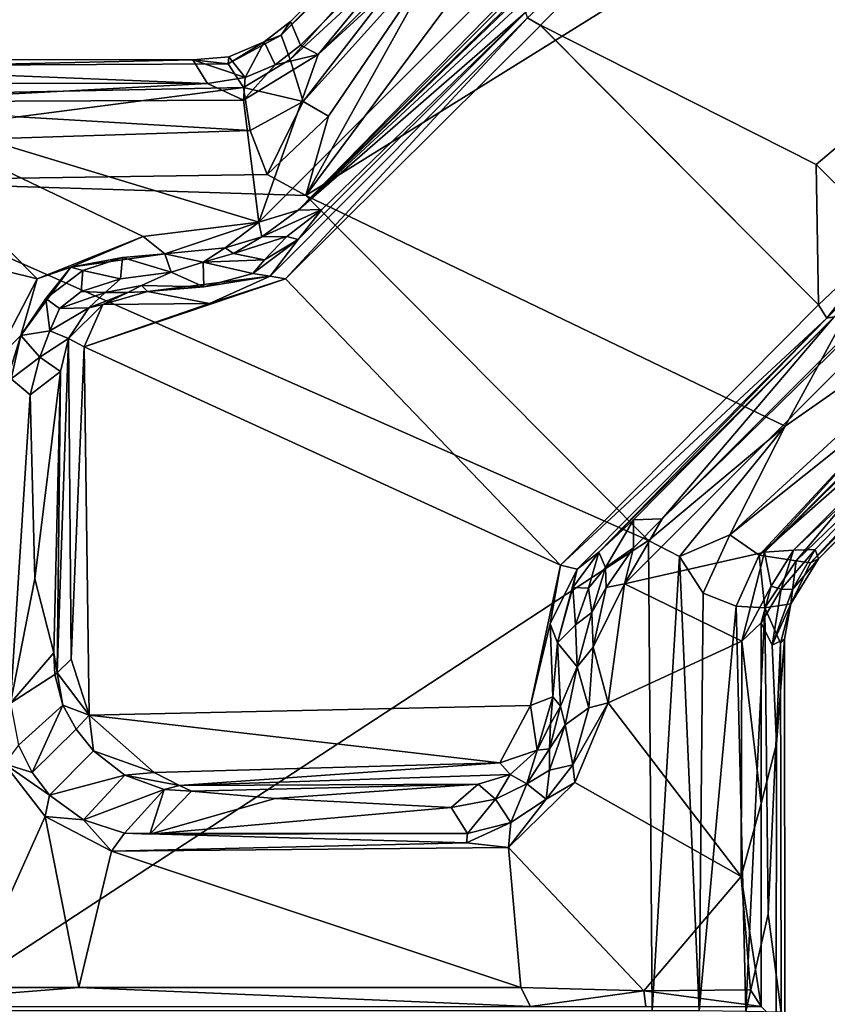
# Model space of a CAD drawing. Header units: millimetres. Extents: x -474 to 3044, y -109 to 1309.
# Tile 104 of 118: x 2775 to 2818, y 1031 to 1083. Entities that reach past the tile are written whole.
import ezdxf

# ---------------------------------------------------------------- set-up
doc = ezdxf.new("R2010")
doc.units = ezdxf.units.MM
doc.layers.add('Layer 01', color=7, linetype='Continuous', true_color=0x000000)

msp = doc.modelspace()

# ---------------------------------------------------------------- linework, layer by layer
at = {"layer": 'Layer 01'}
for points in [[(2790.959, 1080.719, 1025), (2858.231, 1142.285, 1025), (2862.065, 1151.826, 1025)], [(2790.959, 1080.719, 1025), (2862.065, 1151.826, 1025), (2797.569, 1088.744, 1024.016)], [(2790.959, 1080.719, 1025), (2787.848, 1071.932, 1025), (2858.231, 1142.285, 1025)], [(2858.231, 1142.285, 1025), (2787.848, 1071.932, 1025), (2789.918, 1072.558, 1024.018)], [(2858.231, 1142.285, 1025), (2789.918, 1072.558, 1024.018), (2858.456, 1141.097, 1024.018)], [(2789.918, 1072.558, 1024.018), (2827.617, 1109.193, 981.818), (2858.456, 1141.097, 1024.018)], [(2877.636, 1123.598, 1025), (2814.389, 1054.614, 1025), (2887.65, 1127.902, 1025)], [(2887.65, 1127.902, 1025), (2814.389, 1054.614, 1025), (2887.51, 1126.334, 1024.019)], [(2814.389, 1054.614, 1025), (2815.902, 1054.729, 1024.021), (2887.51, 1126.334, 1024.019)], [(2827.642, 1065.712, 993.43), (2887.51, 1126.334, 1024.019), (2815.902, 1054.729, 1024.021)], [(2877.636, 1123.598, 1025), (2807.044, 1052.966, 1025), (2814.389, 1054.614, 1025)], [(2809.014, 1056.373, 1024.017), (2807.044, 1052.966, 1025), (2877.636, 1123.598, 1025)], [(2809.014, 1056.373, 1024.017), (2877.636, 1123.598, 1025), (2875.984, 1123.342, 1024.018)], [(2809.014, 1056.373, 1024.017), (2875.984, 1123.342, 1024.018), (2873.371, 1121.766, 982.938), (2818.043, 1066.965, 962.058)], [(2789.918, 1072.558, 1024.018), (2825.331, 1106.666, 972.259), (2827.617, 1109.193, 981.818)], [(2789.918, 1072.558, 1024.018), (2807.723, 1089.033, 971.267), (2825.331, 1106.666, 972.259)], [(2789.02, 1081.736, 951.093), (2802.002, 1095.006, 949.956), (2802.511, 1095.074, 948.112)], [(2802.511, 1095.074, 948.112), (2789.483, 1080.455, 948.616), (2789.02, 1081.736, 951.093)], [(2789.02, 1081.736, 951.093), (2789.517, 1082.447, 952.906), (2802.002, 1095.006, 949.956)], [(2789.483, 1080.455, 948.616), (2802.511, 1095.074, 948.112), (2797.76, 1088.074, 947.064)], [(2802.002, 1095.006, 949.956), (2789.517, 1082.447, 952.906), (2790.03, 1081.207, 1024.017), (2797.569, 1088.744, 1024.016)], [(2819.945, 1091.742, 946), (2790.32, 1073.326, 946.001), (2806.021, 1094.429, 945.991)], [(2806.021, 1094.429, 945.991), (2790.32, 1073.326, 946.001), (2797.727, 1086.648, 946.499)], [(2801.948, 1082.639, 961.23), (2802.635, 1082.25, 961), (2814.863, 1094.523, 964.683)], [(2829.079, 1085.07, 965.401), (2814.863, 1094.523, 964.683), (2802.635, 1082.25, 961), (2817.097, 1074.955, 962.079)], [(2790.32, 1073.326, 946.001), (2819.945, 1091.742, 946), (2828.566, 1085.241, 945.999), (2815.475, 1061.23, 945.998)], [(2789.918, 1072.558, 1024.018), (2801.863, 1082.941, 961.965), (2807.723, 1089.033, 971.267)], [(2790.959, 1080.719, 1025), (2797.569, 1088.744, 1024.016), (2790.03, 1081.207, 1024.017)], [(2790.18, 1078.245, 946.963), (2789.483, 1080.455, 948.616), (2797.76, 1088.074, 947.064)], [(2790.18, 1078.245, 946.963), (2797.76, 1088.074, 947.064), (2797.727, 1086.648, 946.499)], [(2797.727, 1086.648, 946.499), (2791.506, 1077.487, 946.269), (2790.18, 1078.245, 946.963)], [(2797.727, 1086.648, 946.499), (2790.32, 1073.326, 946.001), (2791.506, 1077.487, 946.269)], [(2815.475, 1061.23, 945.998), (2828.566, 1085.241, 945.999), (2829.356, 1070.931, 946.009)], [(2820.964, 1071.117, 962.081), (2829.079, 1085.07, 965.401), (2817.097, 1074.955, 962.079)], [(2801.863, 1082.941, 961.965), (2789.906, 1071.011, 961.962), (2788.433, 1069.089, 961.225), (2801.948, 1082.639, 961.23)], [(2801.863, 1082.941, 961.965), (2791.159, 1072.588, 976.003), (2789.906, 1071.011, 961.962)], [(2789.918, 1072.558, 1024.018), (2791.159, 1072.588, 976.003), (2801.863, 1082.941, 961.965)], [(2789.517, 1082.447, 952.906), (2788.123, 1081.373, 953.138), (2788.706, 1080.168, 1024.015), (2790.03, 1081.207, 1024.017)], [(2789.02, 1081.736, 951.093), (2788.123, 1081.373, 953.138), (2789.517, 1082.447, 952.906)], [(2788.433, 1069.089, 961.225), (2789.243, 1068.946, 960.999), (2801.948, 1082.639, 961.23)], [(2802.621, 1082.233, 961.001), (2801.948, 1082.639, 961.23), (2789.243, 1068.946, 960.999)], [(2801.948, 1082.639, 961.23), (2802.621, 1082.233, 961.001), (2802.635, 1082.25, 961)], [(2817.214, 1067.596, 960.998), (2802.621, 1082.233, 961.001), (2789.243, 1068.946, 960.999), (2803.67, 1053.944, 960.998)], [(2802.635, 1082.25, 961), (2802.621, 1082.233, 961.001), (2817.214, 1067.596, 960.998)], [(2817.097, 1074.955, 962.079), (2802.635, 1082.25, 961), (2817.214, 1067.596, 960.998)], [(2789.483, 1080.455, 948.616), (2787.047, 1078.986, 948.656), (2786.245, 1080.227, 951.053), (2789.02, 1081.736, 951.093)], [(2786.245, 1080.227, 951.053), (2788.123, 1081.373, 953.138), (2789.02, 1081.736, 951.093)], [(2788.123, 1081.373, 953.138), (2786.245, 1080.227, 951.053), (2786.277, 1080.593, 953.323)], [(2787.133, 1079.508, 1023.971), (2788.123, 1081.373, 953.138), (2786.277, 1080.593, 953.323)], [(2788.123, 1081.373, 953.138), (2787.133, 1079.508, 1023.971), (2788.706, 1080.168, 1024.015)], [(2790.959, 1080.719, 1025), (2790.03, 1081.207, 1024.017), (2788.706, 1080.168, 1024.015)], [(2765.446, 1080.449, 953.033), (2765, 1080, 978.586), (2784.377, 1080.436, 953.418)], [(2785.157, 1079.205, 1024.01), (2784.377, 1080.436, 953.418), (2765, 1080, 978.586)], [(2786.245, 1080.227, 951.053), (2765.496, 1080.117, 950.798), (2765.446, 1080.449, 953.033), (2784.377, 1080.436, 953.418)], [(2765.496, 1080.117, 950.798), (2786.245, 1080.227, 951.053), (2787.047, 1078.986, 948.656), (2765.553, 1078.554, 948.209)], [(2786.277, 1080.593, 953.323), (2784.377, 1080.436, 953.418), (2787.133, 1079.508, 1023.971)], [(2786.277, 1080.593, 953.323), (2786.245, 1080.227, 951.053), (2784.377, 1080.436, 953.418)], [(2787.133, 1079.508, 1023.971), (2784.377, 1080.436, 953.418), (2785.157, 1079.205, 1024.01)], [(2787.047, 1078.314, 1024.999), (2787.848, 1071.932, 1025), (2790.959, 1080.719, 1025)], [(2790.959, 1080.719, 1025), (2788.706, 1080.168, 1024.015), (2787.047, 1078.314, 1024.999)], [(2790.18, 1078.245, 946.963), (2787.047, 1078.986, 948.656), (2789.483, 1080.455, 948.616)], [(2785.157, 1079.205, 1024.01), (2765, 1080, 978.586), (2765.795, 1079.208, 1024.054)], [(2787.047, 1078.314, 1024.999), (2788.706, 1080.168, 1024.015), (2787.133, 1079.508, 1023.971)], [(2767.005, 1078.238, 1024.999), (2785.157, 1079.205, 1024.01), (2765.795, 1079.208, 1024.054)], [(2787.047, 1078.314, 1024.999), (2785.157, 1079.205, 1024.01), (2767.005, 1078.238, 1024.999)], [(2785.157, 1079.205, 1024.01), (2787.047, 1078.314, 1024.999), (2787.133, 1079.508, 1023.971)], [(2765.553, 1078.554, 948.209), (2787.047, 1078.986, 948.656), (2775.224, 1077.441, 947.25)], [(2787.4, 1076.73, 946.787), (2775.224, 1077.441, 947.25), (2787.047, 1078.986, 948.656)], [(2790.18, 1078.245, 946.963), (2787.4, 1076.73, 946.787), (2787.047, 1078.986, 948.656)], [(2776.209, 1068.961, 1024.999), (2767.005, 1078.238, 1024.999), (2766.785, 1071.272, 1024.998)], [(2787.047, 1078.314, 1024.999), (2767.005, 1078.238, 1024.999), (2787.848, 1071.932, 1025)], [(2767.005, 1078.238, 1024.999), (2776.209, 1068.961, 1024.999), (2781.78, 1071.18, 1025)], [(2781.78, 1071.18, 1025), (2787.848, 1071.932, 1025), (2767.005, 1078.238, 1024.999)], [(2788.28, 1074.421, 946.037), (2787.4, 1076.73, 946.787), (2790.18, 1078.245, 946.963)], [(2791.506, 1077.487, 946.269), (2788.28, 1074.421, 946.037), (2790.18, 1078.245, 946.963)], [(2787.4, 1076.73, 946.787), (2765.562, 1076.035, 946.504), (2775.224, 1077.441, 947.25)], [(2790.32, 1073.326, 946.001), (2788.28, 1074.421, 946.037), (2791.506, 1077.487, 946.269)], [(2765.562, 1076.035, 946.504), (2787.4, 1076.73, 946.787), (2788.28, 1074.421, 946.037), (2765.569, 1074.093, 946.001)], [(2820.964, 1071.117, 962.081), (2817.097, 1074.955, 962.079), (2817.214, 1067.596, 960.998)], [(2820.964, 1071.117, 962.081), (2817.66, 1066.894, 961.263), (2825.679, 1074.846, 963.728)], [(2818.043, 1066.965, 962.058), (2825.679, 1074.846, 963.728), (2817.66, 1066.894, 961.263)], [(2765.569, 1074.093, 946.001), (2788.28, 1074.421, 946.037), (2790.32, 1073.326, 946.001)], [(2808.302, 1055.23, 946), (2770.568, 1030.571, 946), (2765.571, 1035.571, 946), (2765.569, 1074.093, 946.001)], [(2765.569, 1074.093, 946.001), (2790.32, 1073.326, 946.001), (2808.302, 1055.23, 946)], [(2827.642, 1065.712, 993.43), (2817.035, 1054.761, 979.506), (2817.214, 1054.272, 952.488), (2836.361, 1073.535, 957.117)], [(2836.361, 1073.535, 957.117), (2817.214, 1054.272, 952.488), (2835.286, 1072.268, 948.505)], [(2808.302, 1055.23, 946), (2790.32, 1073.326, 946.001), (2815.475, 1061.23, 945.998)], [(2788, 1071.154, 1023.906), (2789.918, 1072.558, 1024.018), (2787.848, 1071.932, 1025)], [(2788, 1071.154, 1023.906), (2791.159, 1072.588, 976.003), (2789.918, 1072.558, 1024.018)], [(2788, 1071.154, 1023.906), (2789.312, 1071.178, 982.333), (2791.159, 1072.588, 976.003)], [(2789.312, 1071.178, 982.333), (2789.906, 1071.011, 961.962), (2791.159, 1072.588, 976.003)], [(2835.286, 1072.268, 948.505), (2817.214, 1054.272, 952.488), (2831.384, 1068.796, 947.975)], [(2787.848, 1071.932, 1025), (2781.78, 1071.18, 1025), (2782.92, 1070.264, 1023.98)], [(2786.082, 1070.587, 1024.052), (2787.848, 1071.932, 1025), (2782.92, 1070.264, 1023.98)], [(2788, 1071.154, 1023.906), (2787.848, 1071.932, 1025), (2786.082, 1070.587, 1024.052)], [(2766.785, 1071.272, 1024.998), (2773.945, 1064.605, 1025.001), (2776.209, 1068.961, 1024.999)], [(2781.78, 1071.18, 1025), (2776.209, 1068.961, 1024.999), (2777.982, 1069.556, 1024.756)], [(2777.982, 1069.556, 1024.756), (2782.92, 1070.264, 1023.98), (2781.78, 1071.18, 1025)], [(2786.516, 1070.289, 1003.667), (2788, 1071.154, 1023.906), (2786.082, 1070.587, 1024.052)], [(2789.312, 1071.178, 982.333), (2788, 1071.154, 1023.906), (2786.516, 1070.289, 1003.667)], [(2789.312, 1071.178, 982.333), (2786.516, 1070.289, 1003.667), (2788.144, 1069.958, 972.167)], [(2788.144, 1069.958, 972.167), (2787.536, 1069.241, 961.878), (2789.906, 1071.011, 961.962)], [(2787.536, 1069.241, 961.878), (2788.433, 1069.089, 961.225), (2789.906, 1071.011, 961.962)], [(2789.312, 1071.178, 982.333), (2788.144, 1069.958, 972.167), (2789.906, 1071.011, 961.962)], [(2812.559, 1055.533, 946.569), (2829.356, 1070.931, 946.009), (2822.353, 1063.346, 946.479)], [(2829.356, 1070.931, 946.009), (2812.559, 1055.533, 946.569), (2815.475, 1061.23, 945.998)], [(2820.964, 1071.117, 962.081), (2817.214, 1067.596, 960.998), (2817.66, 1066.894, 961.263)], [(2784.926, 1069.823, 998.571), (2786.082, 1070.587, 1024.052), (2782.92, 1070.264, 1023.98)], [(2786.516, 1070.289, 1003.667), (2786.082, 1070.587, 1024.052), (2784.926, 1069.823, 998.571)], [(2777.982, 1069.556, 1024.756), (2780.687, 1070.065, 1023.98), (2782.92, 1070.264, 1023.98)], [(2780.687, 1070.065, 1023.98), (2777.982, 1069.556, 1024.756), (2778.618, 1069.392, 1024.09)], [(2780.588, 1068.945, 995.078), (2780.687, 1070.065, 1023.98), (2778.618, 1069.392, 1024.09)], [(2783.239, 1069.306, 991.349), (2780.687, 1070.065, 1023.98), (2780.588, 1068.945, 995.078)], [(2783.239, 1069.306, 991.349), (2782.92, 1070.264, 1023.98), (2780.687, 1070.065, 1023.98)], [(2784.926, 1069.823, 998.571), (2782.92, 1070.264, 1023.98), (2783.239, 1069.306, 991.349)], [(2784.926, 1069.823, 998.571), (2788.144, 1069.958, 972.167), (2786.516, 1070.289, 1003.667)], [(2784.926, 1069.823, 998.571), (2787.536, 1069.241, 961.878), (2788.144, 1069.958, 972.167)], [(2775.362, 1065.983, 1024.655), (2777.982, 1069.556, 1024.756), (2776.209, 1068.961, 1024.999)], [(2777.982, 1069.556, 1024.756), (2775.362, 1065.983, 1024.655), (2776.661, 1067.928, 1024.084)], [(2778.618, 1069.392, 1024.09), (2777.982, 1069.556, 1024.756), (2776.661, 1067.928, 1024.084)], [(2778.516, 1068.29, 1000.897), (2778.618, 1069.392, 1024.09), (2776.661, 1067.928, 1024.084), (2777.381, 1067.391, 1001.038)], [(2778.516, 1068.29, 1000.897), (2780.588, 1068.945, 995.078), (2778.618, 1069.392, 1024.09)], [(2783.239, 1069.306, 991.349), (2784.955, 1068.538, 961.98), (2784.926, 1069.823, 998.571)], [(2784.926, 1069.823, 998.571), (2784.955, 1068.538, 961.98), (2787.536, 1069.241, 961.878)], [(2775.362, 1065.983, 1024.655), (2776.209, 1068.961, 1024.999), (2773.945, 1064.605, 1025.001)], [(2779.78, 1068.237, 979.286), (2780.588, 1068.945, 995.078), (2778.516, 1068.29, 1000.897)], [(2778.673, 1065.388, 960.999), (2803.67, 1053.944, 960.998), (2789.243, 1068.946, 960.999)], [(2785.254, 1067.66, 960.975), (2778.673, 1065.388, 960.999), (2789.243, 1068.946, 960.999)], [(2780.588, 1068.945, 995.078), (2779.78, 1068.237, 979.286), (2781.685, 1068.597, 976.672), (2783.239, 1069.306, 991.349)], [(2784.955, 1068.538, 961.98), (2783.239, 1069.306, 991.349), (2781.685, 1068.597, 976.672)], [(2788.433, 1069.089, 961.225), (2782.002, 1068.281, 961.512), (2785.254, 1067.66, 960.975)], [(2782.002, 1068.281, 961.512), (2788.433, 1069.089, 961.225), (2784.955, 1068.538, 961.98)], [(2784.955, 1068.538, 961.98), (2788.433, 1069.089, 961.225), (2787.536, 1069.241, 961.878)], [(2788.433, 1069.089, 961.225), (2785.254, 1067.66, 960.975), (2789.243, 1068.946, 960.999)], [(2781.685, 1068.597, 976.672), (2779.78, 1068.237, 979.286), (2780.971, 1068.24, 961.977)], [(2781.685, 1068.597, 976.672), (2780.971, 1068.24, 961.977), (2782.002, 1068.281, 961.512)], [(2784.955, 1068.538, 961.98), (2781.685, 1068.597, 976.672), (2782.002, 1068.281, 961.512)], [(2824.169, 1061.987, 948.659), (2831.384, 1068.796, 947.975), (2816.791, 1054.059, 951.207)], [(2817.214, 1054.272, 952.488), (2816.791, 1054.059, 951.207), (2831.384, 1068.796, 947.975)], [(2776.885, 1066.231, 992.94), (2776.661, 1067.928, 1024.084), (2775.362, 1065.983, 1024.655)], [(2777.381, 1067.391, 1001.038), (2776.661, 1067.928, 1024.084), (2776.885, 1066.231, 992.94)], [(2779.78, 1068.237, 979.286), (2778.516, 1068.29, 1000.897), (2777.381, 1067.391, 1001.038)], [(2779.78, 1068.237, 979.286), (2777.381, 1067.391, 1001.038), (2778.925, 1067.436, 966.208)], [(2779.78, 1068.237, 979.286), (2778.925, 1067.436, 966.208), (2780.971, 1068.24, 961.977)], [(2780.971, 1068.24, 961.977), (2778.925, 1067.436, 966.208), (2779.652, 1067.605, 961.184)], [(2779.652, 1067.605, 961.184), (2782.002, 1068.281, 961.512), (2780.971, 1068.24, 961.977)], [(2782.002, 1068.281, 961.512), (2779.652, 1067.605, 961.184), (2785.254, 1067.66, 960.975)], [(2776.885, 1066.231, 992.94), (2777.863, 1065.826, 961.242), (2778.925, 1067.436, 966.208)], [(2778.925, 1067.436, 966.208), (2777.381, 1067.391, 1001.038), (2776.885, 1066.231, 992.94)], [(2777.863, 1065.826, 961.242), (2779.652, 1067.605, 961.184), (2778.925, 1067.436, 966.208)], [(2777.863, 1065.826, 961.242), (2778.673, 1065.388, 960.999), (2779.652, 1067.605, 961.184)], [(2785.254, 1067.66, 960.975), (2779.652, 1067.605, 961.184), (2778.673, 1065.388, 960.999)], [(2817.214, 1067.596, 960.998), (2803.67, 1053.944, 960.998), (2817.66, 1066.894, 961.263)], [(2803.67, 1053.944, 960.998), (2804.552, 1053.729, 961.347), (2817.66, 1066.894, 961.263)], [(2804.552, 1053.729, 961.347), (2805.694, 1054.612, 961.995), (2817.66, 1066.894, 961.263)], [(2805.694, 1054.612, 961.995), (2807.517, 1056.309, 967.153), (2818.043, 1066.965, 962.058)], [(2817.66, 1066.894, 961.263), (2805.694, 1054.612, 961.995), (2818.043, 1066.965, 962.058)], [(2807.517, 1056.309, 967.153), (2809.014, 1056.373, 1024.017), (2818.043, 1066.965, 962.058)], [(2775.362, 1065.983, 1024.655), (2773.945, 1064.605, 1025.001), (2774.594, 1063.492, 1024.693)], [(2775.362, 1065.983, 1024.655), (2774.594, 1063.492, 1024.693), (2774.853, 1063.705, 1024.028)], [(2776.359, 1064.85, 992.104), (2775.362, 1065.983, 1024.655), (2774.853, 1063.705, 1024.028)], [(2776.885, 1066.231, 992.94), (2775.362, 1065.983, 1024.655), (2776.359, 1064.85, 992.104)], [(2776.359, 1064.85, 992.104), (2777.863, 1065.826, 961.242), (2776.885, 1066.231, 992.94)], [(2776.359, 1064.85, 992.104), (2777.439, 1064.094, 961.96), (2777.863, 1065.826, 961.242)], [(2777.255, 1048.289, 961.331), (2777.863, 1065.826, 961.242), (2777.439, 1064.094, 961.96)], [(2777.255, 1048.289, 961.331), (2777.995, 1048.999, 960.988), (2777.863, 1065.826, 961.242)], [(2777.995, 1048.999, 960.988), (2778.673, 1065.388, 960.999), (2777.863, 1065.826, 961.242)], [(2778.673, 1065.388, 960.999), (2777.995, 1048.999, 960.988), (2778.95, 1046.062, 960.999)], [(2778.673, 1065.388, 960.999), (2778.95, 1046.062, 960.999), (2802.1, 1046.583, 960.999), (2803.67, 1053.944, 960.998)], [(2817.035, 1054.761, 979.506), (2827.642, 1065.712, 993.43), (2815.902, 1054.729, 1024.021)], [(2776.359, 1064.85, 992.104), (2774.853, 1063.705, 1024.028), (2775.853, 1062.876, 999.992)], [(2775.853, 1062.876, 999.992), (2777.439, 1064.094, 961.96), (2776.359, 1064.85, 992.104)], [(2775.853, 1062.876, 999.992), (2774.853, 1063.705, 1024.028), (2774.818, 1046.695, 1024.061)], [(2777.439, 1064.094, 961.96), (2775.853, 1062.876, 999.992), (2776.094, 1053.216, 991.25)], [(2776.094, 1053.216, 991.25), (2777.087, 1049.335, 961.996), (2777.439, 1064.094, 961.96)], [(2777.439, 1064.094, 961.96), (2777.087, 1049.335, 961.996), (2777.255, 1048.289, 961.331)], [(2812.559, 1055.533, 946.569), (2822.353, 1063.346, 946.479), (2814.102, 1054.461, 947.744)], [(2822.601, 1061.939, 947.273), (2814.102, 1054.461, 947.744), (2822.353, 1063.346, 946.479)], [(2775.853, 1062.876, 999.992), (2774.818, 1046.695, 1024.061), (2776.094, 1053.216, 991.25)], [(2816.049, 1054.167, 949.625), (2814.102, 1054.461, 947.744), (2822.601, 1061.939, 947.273)], [(2816.049, 1054.167, 949.625), (2824.169, 1061.987, 948.659), (2816.791, 1054.059, 951.207)], [(2824.169, 1061.987, 948.659), (2816.049, 1054.167, 949.625), (2822.601, 1061.939, 947.273)], [(2808.302, 1055.23, 946), (2815.475, 1061.23, 945.998), (2809.923, 1054.387, 946.131)], [(2812.559, 1055.533, 946.569), (2809.923, 1054.387, 946.131), (2815.475, 1061.23, 945.998)], [(2806.039, 1053.821, 991.545), (2807.517, 1056.309, 967.153), (2805.694, 1054.612, 961.995)], [(2806.039, 1053.821, 991.545), (2807.515, 1054.851, 1023.96), (2807.517, 1056.309, 967.153)], [(2807.044, 1052.966, 1025), (2809.014, 1056.373, 1024.017), (2807.515, 1054.851, 1023.96)], [(2809.014, 1056.373, 1024.017), (2807.517, 1056.309, 967.153), (2807.515, 1054.851, 1023.96)], [(2809.923, 1054.387, 946.131), (2812.559, 1055.533, 946.569), (2811.162, 1052.465, 946.564)], [(2811.162, 1052.465, 946.564), (2812.559, 1055.533, 946.569), (2814.102, 1054.461, 947.744), (2812.899, 1051.787, 947.582)], [(2808.302, 1055.23, 946), (2808.494, 1030.568, 945.999), (2770.568, 1030.571, 946)], [(2808.494, 1030.568, 945.999), (2808.302, 1055.23, 946), (2809.923, 1054.387, 946.131)], [(2805.15, 1052.734, 982.333), (2805.694, 1054.612, 961.995), (2804.331, 1052.762, 962.069)], [(2805.694, 1054.612, 961.995), (2804.552, 1053.729, 961.347), (2804.331, 1052.762, 962.069)], [(2806.039, 1053.821, 991.545), (2805.694, 1054.612, 961.995), (2805.15, 1052.734, 982.333)], [(2806.039, 1053.821, 991.545), (2806.078, 1052.763, 1024.023), (2807.515, 1054.851, 1023.96)], [(2807.044, 1052.966, 1025), (2807.515, 1054.851, 1023.96), (2806.078, 1052.763, 1024.023)], [(2814.389, 1054.614, 1025), (2807.044, 1052.966, 1025), (2813.203, 1049.948, 1025)], [(2814.102, 1054.461, 947.744), (2814.393, 1051.708, 949.272), (2812.899, 1051.787, 947.582)], [(2813.203, 1049.948, 1025), (2814.733, 1052.84, 1024.031), (2814.389, 1054.614, 1025)], [(2814.102, 1054.461, 947.744), (2816.049, 1054.167, 949.625), (2814.393, 1051.708, 949.272)], [(2814.389, 1054.614, 1025), (2814.733, 1052.84, 1024.031), (2815.902, 1054.729, 1024.021)], [(2815.902, 1054.729, 1024.021), (2814.733, 1052.84, 1024.031), (2815.266, 1052.672, 995.46)], [(2815.266, 1052.672, 995.46), (2815.853, 1052.66, 965.319), (2817.035, 1054.761, 979.506)], [(2815.902, 1054.729, 1024.021), (2815.266, 1052.672, 995.46), (2817.035, 1054.761, 979.506)], [(2817.214, 1054.272, 952.488), (2817.035, 1054.761, 979.506), (2815.853, 1052.66, 965.319)], [(2802.1, 1046.583, 960.999), (2803.132, 1050.853, 961.084), (2803.67, 1053.944, 960.998)], [(2803.132, 1050.853, 961.084), (2804.552, 1053.729, 961.347), (2803.67, 1053.944, 960.998)], [(2810.952, 1030.569, 946.407), (2808.494, 1030.568, 945.999), (2809.923, 1054.387, 946.131)], [(2809.923, 1054.387, 946.131), (2811.162, 1052.465, 946.564), (2810.952, 1030.569, 946.407)], [(2816.049, 1054.167, 949.625), (2815.769, 1051.908, 952.395), (2814.393, 1051.708, 949.272)], [(2815.769, 1051.908, 952.395), (2817.214, 1054.272, 952.488), (2815.853, 1052.66, 965.319)], [(2817.214, 1054.272, 952.488), (2815.769, 1051.908, 952.395), (2816.791, 1054.059, 951.207)], [(2816.049, 1054.167, 949.625), (2816.791, 1054.059, 951.207), (2815.769, 1051.908, 952.395)], [(2803.132, 1050.853, 961.084), (2803.525, 1049.869, 961.885), (2804.552, 1053.729, 961.347)], [(2803.525, 1049.869, 961.885), (2804.331, 1052.762, 962.069), (2804.552, 1053.729, 961.347)], [(2806.039, 1053.821, 991.545), (2805.15, 1052.734, 982.333), (2805.317, 1051.451, 1006.354)], [(2805.317, 1051.451, 1006.354), (2806.078, 1052.763, 1024.023), (2806.039, 1053.821, 991.545)], [(2776.094, 1053.216, 991.25), (2774.818, 1046.695, 1024.061), (2777.087, 1049.335, 961.996)], [(2806.176, 1046.72, 1025), (2807.044, 1052.966, 1025), (2805.395, 1049.638, 1024.018)], [(2806.078, 1052.763, 1024.023), (2805.395, 1049.638, 1024.018), (2807.044, 1052.966, 1025)], [(2807.044, 1052.966, 1025), (2806.176, 1046.72, 1025), (2813.203, 1049.948, 1025)], [(2803.525, 1049.869, 961.885), (2804.466, 1050.811, 982.333), (2804.331, 1052.762, 962.069)], [(2805.15, 1052.734, 982.333), (2804.331, 1052.762, 962.069), (2804.466, 1050.811, 982.333)], [(2804.466, 1050.811, 982.333), (2805.317, 1051.451, 1006.354), (2805.15, 1052.734, 982.333)], [(2805.317, 1051.451, 1006.354), (2805.395, 1049.638, 1024.018), (2806.078, 1052.763, 1024.023)], [(2811.162, 1052.465, 946.564), (2812.899, 1051.787, 947.582), (2810.952, 1030.569, 946.407)], [(2813.203, 1049.948, 1025), (2814.204, 1050.916, 1024.022), (2814.733, 1052.84, 1024.031)], [(2814.204, 1050.916, 1024.022), (2815.266, 1052.672, 995.46), (2814.733, 1052.84, 1024.031)], [(2814.204, 1050.916, 1024.022), (2814.788, 1049.74, 990.748), (2815.266, 1052.672, 995.46)], [(2814.788, 1049.74, 990.748), (2815.853, 1052.66, 965.319), (2815.266, 1052.672, 995.46)], [(2815.853, 1052.66, 965.319), (2814.788, 1049.74, 990.748), (2815.769, 1051.908, 952.395)], [(2814.393, 1051.708, 949.272), (2815.769, 1051.908, 952.395), (2815.215, 1049.844, 951.105)], [(2814.788, 1049.74, 990.748), (2815.442, 1050.054, 953.231), (2815.769, 1051.908, 952.395)], [(2815.442, 1050.054, 953.231), (2815.215, 1049.844, 951.105), (2815.769, 1051.908, 952.395)], [(2804.466, 1050.811, 982.333), (2804.56, 1048.61, 996.866), (2805.317, 1051.451, 1006.354)], [(2805.317, 1051.451, 1006.354), (2804.56, 1048.61, 996.866), (2805.395, 1049.638, 1024.018)], [(2812.899, 1051.787, 947.582), (2813.396, 1030.533, 948.051), (2810.952, 1030.569, 946.407)], [(2814.393, 1051.708, 949.272), (2813.396, 1030.533, 948.051), (2812.899, 1051.787, 947.582)], [(2814.393, 1051.708, 949.272), (2814.583, 1035.632, 949.619), (2813.396, 1030.533, 948.051)], [(2814.393, 1051.708, 949.272), (2815.215, 1049.844, 951.105), (2814.583, 1035.632, 949.619)], [(2803.132, 1050.853, 961.084), (2802.1, 1046.583, 960.999), (2803.27, 1047.028, 961.399)], [(2803.132, 1050.853, 961.084), (2803.27, 1047.028, 961.399), (2803.525, 1049.869, 961.885)], [(2804.466, 1050.811, 982.333), (2803.525, 1049.869, 961.885), (2804.56, 1048.61, 996.866)], [(2814.204, 1050.916, 1024.022), (2813.203, 1049.948, 1025), (2814.207, 1041.438, 1024.014)], [(2814.204, 1050.916, 1024.022), (2814.207, 1041.438, 1024.014), (2815.019, 1044.567, 977.461), (2814.788, 1049.74, 990.748)], [(2803.676, 1046.536, 980.153), (2803.525, 1049.869, 961.885), (2803.27, 1047.028, 961.399)], [(2803.676, 1046.536, 980.153), (2804.56, 1048.61, 996.866), (2803.525, 1049.869, 961.885)], [(2806.176, 1046.72, 1025), (2813.166, 1037.607, 1025.004), (2813.203, 1049.948, 1025)], [(2813.166, 1037.607, 1025.004), (2814.207, 1041.438, 1024.014), (2813.203, 1049.948, 1025)], [(2815.215, 1049.844, 951.105), (2815.252, 1030.49, 951.129), (2814.583, 1035.632, 949.619)], [(2815.019, 1044.567, 977.461), (2815.442, 1050.054, 953.231), (2814.788, 1049.74, 990.748)], [(2815.444, 1030.444, 953.119), (2815.442, 1050.054, 953.231), (2815.019, 1044.567, 977.461), (2814.999, 1030, 978.607)], [(2815.252, 1030.49, 951.129), (2815.215, 1049.844, 951.105), (2815.442, 1050.054, 953.231), (2815.444, 1030.444, 953.119)], [(2774.818, 1046.695, 1024.061), (2777.147, 1048.21, 962.022), (2777.087, 1049.335, 961.996)], [(2777.087, 1049.335, 961.996), (2777.147, 1048.21, 962.022), (2777.255, 1048.289, 961.331)], [(2805.395, 1049.638, 1024.018), (2804.56, 1048.61, 996.866), (2805.157, 1046.461, 1024.031)], [(2805.395, 1049.638, 1024.018), (2805.157, 1046.461, 1024.031), (2806.176, 1046.72, 1025)], [(2777.255, 1048.289, 961.331), (2778.95, 1046.062, 960.999), (2777.995, 1048.999, 960.988)], [(2775.229, 1044.491, 1024.077), (2777.567, 1046.596, 962.223), (2777.147, 1048.21, 962.022), (2774.818, 1046.695, 1024.061)], [(2777.567, 1046.596, 962.223), (2777.255, 1048.289, 961.331), (2777.147, 1048.21, 962.022)], [(2778.95, 1046.062, 960.999), (2777.255, 1048.289, 961.331), (2777.567, 1046.596, 962.223)], [(2803.676, 1046.536, 980.153), (2803.925, 1045.567, 993.965), (2804.56, 1048.61, 996.866)], [(2803.925, 1045.567, 993.965), (2805.157, 1046.461, 1024.031), (2804.56, 1048.61, 996.866)], [(2803.27, 1047.028, 961.399), (2802.1, 1046.583, 960.999), (2802.447, 1044.24, 961.375)], [(2803.27, 1047.028, 961.399), (2802.447, 1044.24, 961.375), (2803.159, 1045.61, 961.803)], [(2803.159, 1045.61, 961.803), (2803.676, 1046.536, 980.153), (2803.27, 1047.028, 961.399)], [(2806.176, 1046.72, 1025), (2804.318, 1043.472, 1024.422), (2804.433, 1042.542, 1024.957)], [(2804.318, 1043.472, 1024.422), (2806.176, 1046.72, 1025), (2805.157, 1046.461, 1024.031)], [(2813.166, 1037.607, 1025.004), (2806.176, 1046.72, 1025), (2804.433, 1042.542, 1024.957)], [(2777.567, 1046.596, 962.223), (2775.229, 1044.491, 1024.077), (2775.951, 1043.066, 1024.054)], [(2777.567, 1046.596, 962.223), (2775.951, 1043.066, 1024.054), (2778.264, 1045.342, 961.95)], [(2777.567, 1046.596, 962.223), (2778.264, 1045.342, 961.95), (2778.95, 1046.062, 960.999)], [(2802.1, 1046.583, 960.999), (2778.95, 1046.062, 960.999), (2800.487, 1043.569, 960.998)], [(2802.447, 1044.24, 961.375), (2802.1, 1046.583, 960.999), (2800.487, 1043.569, 960.998)], [(2803.103, 1044.299, 982.333), (2803.925, 1045.567, 993.965), (2803.676, 1046.536, 980.153)], [(2803.676, 1046.536, 980.153), (2803.159, 1045.61, 961.803), (2803.103, 1044.299, 982.333)], [(2803.925, 1045.567, 993.965), (2804.318, 1043.472, 1024.422), (2805.157, 1046.461, 1024.031)], [(2779.176, 1044.202, 961.943), (2778.95, 1046.062, 960.999), (2778.264, 1045.342, 961.95)], [(2782.348, 1043.069, 961.008), (2800.487, 1043.569, 960.998), (2778.95, 1046.062, 960.999)], [(2778.95, 1046.062, 960.999), (2779.176, 1044.202, 961.943), (2782.348, 1043.069, 961.008)], [(2776.869, 1041.883, 1024.063), (2779.176, 1044.202, 961.943), (2778.264, 1045.342, 961.95), (2775.951, 1043.066, 1024.054)], [(2802.447, 1044.24, 961.375), (2803.103, 1044.299, 982.333), (2803.159, 1045.61, 961.803)], [(2803.093, 1043.19, 1001.528), (2804.318, 1043.472, 1024.422), (2803.925, 1045.567, 993.965)], [(2803.093, 1043.19, 1001.528), (2803.925, 1045.567, 993.965), (2803.103, 1044.299, 982.333)], [(2775.951, 1043.066, 1024.054), (2775.229, 1044.491, 1024.077), (2774.495, 1043.518, 1025)], [(2779.176, 1044.202, 961.943), (2776.869, 1041.883, 1024.063), (2780.813, 1042.926, 962.013)], [(2780.813, 1042.926, 962.013), (2782.348, 1043.069, 961.008), (2779.176, 1044.202, 961.943)], [(2800.487, 1043.569, 960.998), (2801.031, 1042.954, 961.237), (2802.447, 1044.24, 961.375)], [(2801.031, 1042.954, 961.237), (2801.908, 1042.465, 990.093), (2802.447, 1044.24, 961.375)], [(2801.908, 1042.465, 990.093), (2803.093, 1043.19, 1001.528), (2803.103, 1044.299, 982.333)], [(2803.103, 1044.299, 982.333), (2802.447, 1044.24, 961.375), (2801.908, 1042.465, 990.093)], [(2814.207, 1041.438, 1024.014), (2814.204, 1030.798, 1024.148), (2814.999, 1030, 978.607), (2815.019, 1044.567, 977.461)], [(2783.686, 1042.376, 961.169), (2800.487, 1043.569, 960.998), (2782.348, 1043.069, 961.008)], [(2783.686, 1042.376, 961.169), (2801.031, 1042.954, 961.237), (2800.487, 1043.569, 960.998)], [(2776.625, 1040.75, 1025), (2774.495, 1043.518, 1025), (2766.793, 1037.595, 1025), (2772.595, 1031.793, 1025)], [(2775.951, 1043.066, 1024.054), (2774.495, 1043.518, 1025), (2776.869, 1041.883, 1024.063)], [(2776.625, 1040.75, 1025), (2776.869, 1041.883, 1024.063), (2774.495, 1043.518, 1025)], [(2782.348, 1043.069, 961.008), (2780.813, 1042.926, 962.013), (2783.686, 1042.376, 961.169)], [(2801.908, 1042.465, 990.093), (2802.919, 1041.659, 1024.235), (2803.093, 1043.19, 1001.528)], [(2803.093, 1043.19, 1001.528), (2802.919, 1041.659, 1024.235), (2804.318, 1043.472, 1024.422)], [(2802.919, 1041.659, 1024.235), (2804.433, 1042.542, 1024.957), (2804.318, 1043.472, 1024.422)], [(2776.869, 1041.883, 1024.063), (2778.643, 1040.589, 1024.059), (2780.813, 1042.926, 962.013)], [(2780.813, 1042.926, 962.013), (2778.643, 1040.589, 1024.059), (2782.872, 1042.178, 961.983)], [(2782.872, 1042.178, 961.983), (2783.686, 1042.376, 961.169), (2780.813, 1042.926, 962.013)], [(2783.686, 1042.376, 961.169), (2799.361, 1042.459, 961.948), (2801.031, 1042.954, 961.237)], [(2799.361, 1042.459, 961.948), (2800.259, 1041.672, 987.063), (2801.031, 1042.954, 961.237)], [(2801.908, 1042.465, 990.093), (2801.031, 1042.954, 961.237), (2800.259, 1041.672, 987.063)], [(2813.166, 1037.607, 1025.004), (2804.433, 1042.542, 1024.957), (2800.942, 1039.139, 1025.005), (2808.059, 1031.614, 1024.999)], [(2800.942, 1039.139, 1025.005), (2804.433, 1042.542, 1024.957), (2802.919, 1041.659, 1024.235)], [(2778.643, 1040.589, 1024.059), (2780.795, 1039.879, 1024.386), (2782.872, 1042.178, 961.983)], [(2780.795, 1039.879, 1024.386), (2782.118, 1039.822, 1024.012), (2782.872, 1042.178, 961.983)], [(2782.118, 1039.822, 1024.012), (2784.321, 1042.082, 962.002), (2782.872, 1042.178, 961.983)], [(2788.696, 1041.702, 975.15), (2784.321, 1042.082, 962.002), (2782.118, 1039.822, 1024.012)], [(2782.872, 1042.178, 961.983), (2784.321, 1042.082, 962.002), (2783.686, 1042.376, 961.169)], [(2783.686, 1042.376, 961.169), (2784.321, 1042.082, 962.002), (2799.361, 1042.459, 961.948)], [(2788.696, 1041.702, 975.15), (2799.361, 1042.459, 961.948), (2784.321, 1042.082, 962.002)], [(2797.945, 1041.226, 990.785), (2799.361, 1042.459, 961.948), (2788.696, 1041.702, 975.15)], [(2800.259, 1041.672, 987.063), (2799.361, 1042.459, 961.948), (2797.945, 1041.226, 990.785)], [(2800.259, 1041.672, 987.063), (2801.07, 1040.436, 1024.378), (2801.908, 1042.465, 990.093)], [(2802.919, 1041.659, 1024.235), (2801.908, 1042.465, 990.093), (2801.07, 1040.436, 1024.378)], [(2778.643, 1040.589, 1024.059), (2776.869, 1041.883, 1024.063), (2776.625, 1040.75, 1025)], [(2788.696, 1041.702, 975.15), (2782.118, 1039.822, 1024.012), (2797.945, 1041.226, 990.785)], [(2797.945, 1041.226, 990.785), (2798.801, 1039.86, 1024.061), (2800.259, 1041.672, 987.063)], [(2801.07, 1040.436, 1024.378), (2800.259, 1041.672, 987.063), (2798.801, 1039.86, 1024.061)], [(2801.07, 1040.436, 1024.378), (2800.942, 1039.139, 1025.005), (2802.919, 1041.659, 1024.235)], [(2797.945, 1041.226, 990.785), (2782.118, 1039.822, 1024.012), (2798.801, 1039.86, 1024.061)], [(2814.207, 1041.438, 1024.014), (2813.166, 1037.607, 1025.004), (2814.204, 1030.798, 1024.148)], [(2772.595, 1031.793, 1025), (2778.406, 1031.793, 1025), (2776.625, 1040.75, 1025)], [(2778.406, 1031.793, 1025), (2780.109, 1038.933, 1025.003), (2776.625, 1040.75, 1025)], [(2780.109, 1038.933, 1025.003), (2778.643, 1040.589, 1024.059), (2776.625, 1040.75, 1025)], [(2778.643, 1040.589, 1024.059), (2780.109, 1038.933, 1025.003), (2780.795, 1039.879, 1024.386)], [(2798.744, 1039.379, 1024.879), (2800.942, 1039.139, 1025.005), (2801.07, 1040.436, 1024.378)], [(2798.801, 1039.86, 1024.061), (2798.744, 1039.379, 1024.879), (2801.07, 1040.436, 1024.378)], [(2780.795, 1039.879, 1024.386), (2780.109, 1038.933, 1025.003), (2798.744, 1039.379, 1024.879)], [(2780.795, 1039.879, 1024.386), (2798.744, 1039.379, 1024.879), (2798.801, 1039.86, 1024.061)], [(2798.801, 1039.86, 1024.061), (2782.118, 1039.822, 1024.012), (2780.795, 1039.879, 1024.386)], [(2778.406, 1031.793, 1025), (2801.594, 1031.793, 1025), (2780.109, 1038.933, 1025.003)], [(2800.942, 1039.139, 1025.005), (2798.744, 1039.379, 1024.879), (2780.109, 1038.933, 1025.003)], [(2780.109, 1038.933, 1025.003), (2801.594, 1031.793, 1025), (2800.942, 1039.139, 1025.005)], [(2800.942, 1039.139, 1025.005), (2801.594, 1031.793, 1025), (2808.059, 1031.614, 1024.999)], [(2813.166, 1037.607, 1025.004), (2808.059, 1031.614, 1024.999), (2813.654, 1031.67, 1024.999)], [(2813.654, 1031.67, 1024.999), (2814.204, 1030.798, 1024.148), (2813.166, 1037.607, 1025.004)], [(2815.252, 1030.49, 951.129), (2813.396, 1030.533, 948.051), (2814.583, 1035.632, 949.619)], [(2778.406, 1031.793, 1025), (2765.798, 1030.796, 1024.093), (2802.103, 1030.793, 1024.017)], [(2772.595, 1031.793, 1025), (2765.798, 1030.796, 1024.093), (2778.406, 1031.793, 1025)], [(2802.103, 1030.793, 1024.017), (2801.594, 1031.793, 1025), (2778.406, 1031.793, 1025)], [(2808.059, 1031.614, 1024.999), (2801.594, 1031.793, 1025), (2802.103, 1030.793, 1024.017)], [(2808.155, 1030.793, 1024.017), (2808.059, 1031.614, 1024.999), (2802.103, 1030.793, 1024.017)], [(2814.204, 1030.798, 1024.148), (2813.654, 1031.67, 1024.999), (2808.059, 1031.614, 1024.999)], [(2814.204, 1030.798, 1024.148), (2808.059, 1031.614, 1024.999), (2808.155, 1030.793, 1024.017)]]:
    msp.add_3dface(points, dxfattribs=at)

doc.saveas('drawing.dxf')
